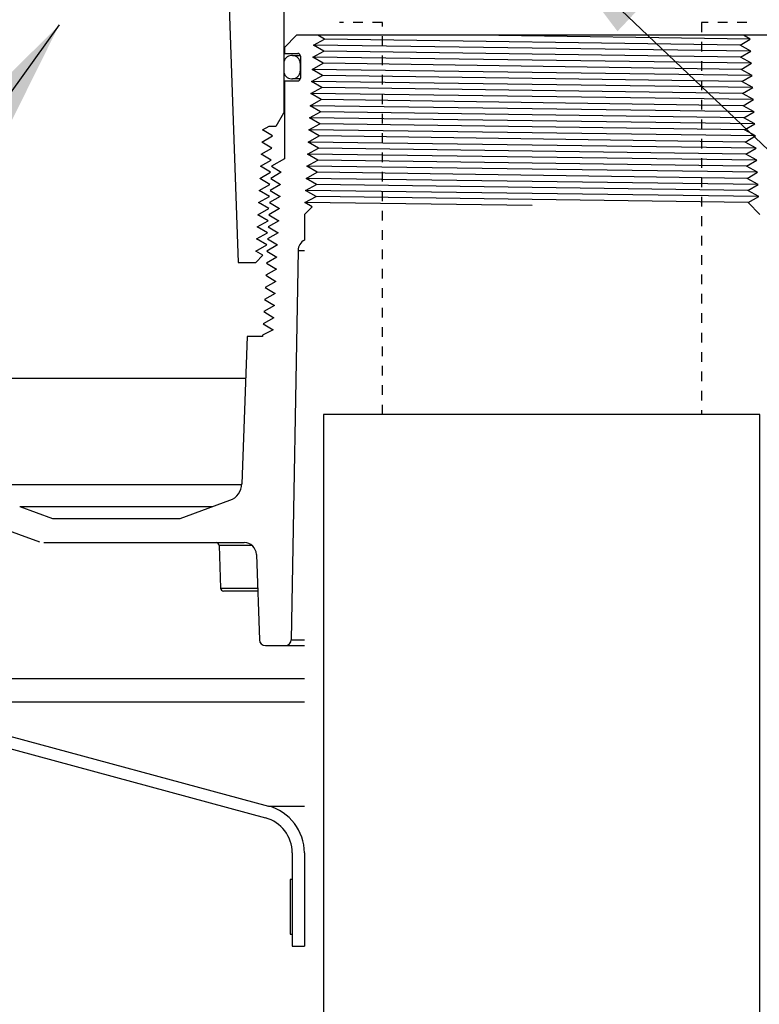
# Model space of a CAD drawing. Extents: x -1276 to 451, y 2026 to 3394.
# Tile 17 of 104: x -691 to -683, y 3166 to 3176. Entities that reach past the tile are written whole.
import ezdxf

# ---------------------------------------------------------------- set-up
doc = ezdxf.new("R2010")
doc.units = 0
doc.header["$MEASUREMENT"] = 0
doc.linetypes.add('HIDDEN5', pattern=[0.05, 0.025, -0.025])
for name, color, linetype in [('FILL-TUBE', 3, 'CONTINUOUS'), ('GALV-4', 4, 'CONTINUOUS'), ('SPILL-BUCKET', 1, 'CONTINUOUS'), ('TEXT', 3, 'CONTINUOUS')]:
    doc.layers.add(name, color=color, linetype=linetype)
doc.styles.add('SIMPLEX', font='simplex')
doc.dimstyles.new('DIM12', dxfattribs={"dimscale": 12, "dimtxt": 0.09375, "dimasz": 0.09375, "dimexe": 0.0625, "dimexo": 0.0625, "dimgap": 0.0625, "dimtad": 1, "dimdec": 4, "dimzin": 3, "dimdsep": 46, "dimlunit": 4, "dimtxsty": 'SIMPLEX', "dimcen": 0, "dimclrd": 3, "dimclre": 3, "dimclrt": 3, "dimadec": 0, "dimazin": 0, "dimtfac": 1, "dimtdec": 4, "dimtmove": 0, "dimatfit": 3, "dimfxl": 1, "dimfrac": 2, "dimtolj": 1, "dimtzin": 3, "dimarcsym": 0})

msp = doc.modelspace()

# ---------------------------------------------------------------- linework, layer by layer
at = {"layer": 'FILL-TUBE', "linetype": 'HIDDEN5'}
for points in [[(-686.89241, 3171.9443), (-686.89241, 3175.98652), (-687.33592, 3175.98652)], [(-683.13201, 3175.98652), (-683.60132, 3175.98652), (-683.60132, 3171.9443)]]:
    msp.add_lwpolyline(points, dxfattribs=at)
at = {"layer": 'GALV-4'}
msp.add_lwpolyline([(-682.99873, 3163.29304), (-682.99873, 3171.9443), (-687.49873, 3171.9443), (-687.49873, 3163.29304)], dxfattribs=at)
at = {"layer": 'SPILL-BUCKET', "color": 1, "linetype": 'Continuous'}
for p, q in [((-688.48764, 3176.57037), (-688.38083, 3173.51179)), ((-687.90913, 3176.25991), (-687.90913, 3175.0523)), ((-687.77772, 3175.85369), (-687.90264, 3175.72878)), ((-682.91904, 3175.85369), (-687.77772, 3175.85369)), ((-687.60251, 3175.75195), (-687.49075, 3175.81441)), ((-687.46414, 3175.85369), (-687.55671, 3175.85369)), ((-687.49075, 3175.81441), (-687.55671, 3175.85369)), ((-683.2027, 3175.75195), (-683.09773, 3175.81441)), ((-683.09773, 3175.81441), (-683.16796, 3175.85369)), ((-687.90264, 3175.72878), (-687.90264, 3175.66632)), ((-687.49737, 3175.68949), (-687.60251, 3175.75195)), ((-683.09077, 3175.68949), (-683.2027, 3175.75195)), ((-687.90264, 3175.66632), (-687.76573, 3175.66632)), ((-687.81919, 3175.64458), (-687.82919, 3175.64458)), ((-687.81919, 3175.64458), (-687.81022, 3175.64458)), ((-687.81022, 3175.64458), (-687.78337, 3175.64458)), ((-687.78337, 3175.64458), (-687.73883, 3175.64458)), ((-687.73825, 3175.63884), (-687.73825, 3175.41049)), ((-687.60947, 3175.62703), (-687.49737, 3175.68949)), ((-687.50399, 3175.56458), (-687.60947, 3175.62703)), ((-683.19608, 3175.62703), (-683.09077, 3175.68949)), ((-683.08382, 3175.56458), (-683.19608, 3175.62703)), ((-687.90913, 3175.56464), (-687.90913, 3175.48469)), ((-687.73925, 3175.56464), (-687.73925, 3175.48469)), ((-687.739, 3175.56464), (-687.73925, 3175.56464)), ((-687.73825, 3175.56464), (-687.739, 3175.56464)), ((-687.61643, 3175.50212), (-687.50399, 3175.56458)), ((-683.18946, 3175.50212), (-683.08382, 3175.56458)), ((-687.82919, 3175.40475), (-687.81919, 3175.40475)), ((-687.81023, 3175.40475), (-687.81919, 3175.40475)), ((-687.7834, 3175.40475), (-687.81023, 3175.40475)), ((-687.73889, 3175.40475), (-687.7834, 3175.40475)), ((-687.73925, 3175.48469), (-687.739, 3175.48469)), ((-687.739, 3175.48469), (-687.73825, 3175.48469)), ((-687.62338, 3175.37721), (-687.51062, 3175.43966)), ((-687.51062, 3175.43966), (-687.61643, 3175.50212)), ((-683.07686, 3175.43966), (-683.18946, 3175.50212)), ((-683.18284, 3175.37721), (-683.07686, 3175.43966)), ((-687.90264, 3175.38301), (-687.90264, 3174.58049)), ((-687.90264, 3175.38301), (-687.76573, 3175.38301)), ((-687.63034, 3175.25229), (-687.51724, 3175.31475)), ((-687.51724, 3175.31475), (-687.62338, 3175.37721)), ((-683.0699, 3175.31475), (-683.18284, 3175.37721)), ((-683.17621, 3175.25229), (-683.0699, 3175.31475)), ((-687.52386, 3175.18983), (-687.63034, 3175.25229)), ((-683.06295, 3175.18983), (-683.17621, 3175.25229)), ((-687.6373, 3175.12738), (-687.52386, 3175.18983)), ((-687.53048, 3175.06492), (-687.6373, 3175.12738)), ((-683.16959, 3175.12738), (-683.06295, 3175.18983)), ((-683.05599, 3175.06492), (-683.16959, 3175.12738)), ((-687.9872, 3174.91708), (-687.90913, 3175.0523)), ((-687.90913, 3175.0523), (-687.90751, 3175.0523)), ((-687.90751, 3175.0523), (-687.90263, 3175.0523)), ((-687.64425, 3175.00246), (-687.53048, 3175.06492)), ((-687.53711, 3174.94), (-687.64425, 3175.00246)), ((-683.16297, 3175.00246), (-683.05599, 3175.06492)), ((-683.04903, 3174.94), (-683.16297, 3175.00246)), ((-688.13016, 3174.87755), (-688.0595, 3174.91708)), ((-688.0595, 3174.91708), (-687.99193, 3174.91708)), ((-687.65121, 3174.87755), (-687.53711, 3174.94)), ((-683.15635, 3174.87755), (-683.04903, 3174.94)), ((-688.13704, 3174.75263), (-688.0252, 3174.81509)), ((-688.0252, 3174.81509), (-688.13016, 3174.87755)), ((-687.65817, 3174.75263), (-687.54373, 3174.81509)), ((-687.54373, 3174.81509), (-687.65121, 3174.87755)), ((-683.04207, 3174.81509), (-683.15635, 3174.87755)), ((-683.14973, 3174.75263), (-683.04207, 3174.81509)), ((-688.03182, 3174.69017), (-688.13704, 3174.75263)), ((-687.55035, 3174.69017), (-687.65817, 3174.75263)), ((-683.03512, 3174.69017), (-683.14973, 3174.75263)), ((-688.14393, 3174.62772), (-688.03182, 3174.69017)), ((-688.03844, 3174.56526), (-688.14393, 3174.62772)), ((-687.66513, 3174.62772), (-687.55035, 3174.69017)), ((-687.55697, 3174.56526), (-687.66513, 3174.62772)), ((-683.1431, 3174.62772), (-683.03512, 3174.69017)), ((-683.02816, 3174.56526), (-683.1431, 3174.62772)), ((-688.15081, 3174.5028), (-688.03844, 3174.56526)), ((-688.04505, 3174.44035), (-688.15081, 3174.5028)), ((-687.90264, 3174.58049), (-688.03701, 3174.5028)), ((-688.03701, 3174.5028), (-687.93527, 3174.44035)), ((-687.67208, 3174.5028), (-687.55697, 3174.56526)), ((-687.56359, 3174.44035), (-687.67208, 3174.5028)), ((-683.13648, 3174.5028), (-683.02816, 3174.56526)), ((-683.0212, 3174.44035), (-683.13648, 3174.5028)), ((-688.15769, 3174.37789), (-688.04505, 3174.44035)), ((-687.93527, 3174.44035), (-688.0433, 3174.37789)), ((-687.67904, 3174.37789), (-687.56359, 3174.44035)), ((-683.12986, 3174.37789), (-683.0212, 3174.44035)), ((-688.16458, 3174.25297), (-688.05167, 3174.31543)), ((-688.05167, 3174.31543), (-688.15769, 3174.37789)), ((-687.94156, 3174.31543), (-688.04984, 3174.25297)), ((-688.0433, 3174.37789), (-687.94156, 3174.31543)), ((-687.686, 3174.25297), (-687.57022, 3174.31543)), ((-687.57022, 3174.31543), (-687.67904, 3174.37789)), ((-683.01425, 3174.31543), (-683.12986, 3174.37789)), ((-683.12324, 3174.25297), (-683.01425, 3174.31543)), ((-688.17146, 3174.12806), (-688.05828, 3174.19052)), ((-688.05828, 3174.19052), (-688.16458, 3174.25297)), ((-687.94785, 3174.19052), (-688.05639, 3174.12806)), ((-688.04984, 3174.25297), (-687.94785, 3174.19052)), ((-687.69262, 3174.12806), (-687.57684, 3174.19052)), ((-687.57684, 3174.19052), (-687.686, 3174.25297)), ((-683.00729, 3174.19052), (-683.12324, 3174.25297)), ((-683.11757, 3174.12751), (-683.00729, 3174.19052)), ((-688.0649, 3174.0656), (-688.17146, 3174.12806)), ((-688.05639, 3174.12806), (-687.95414, 3174.0656)), ((-687.69678, 3174.00678), (-687.61812, 3174.08543)), ((-687.61812, 3174.08543), (-687.69262, 3174.12806)), ((-683.11757, 3174.12751), (-682.99684, 3174.00678)), ((-688.17835, 3174.00314), (-688.0649, 3174.0656)), ((-688.07151, 3173.94069), (-688.17835, 3174.00314)), ((-687.95414, 3174.0656), (-688.06294, 3174.00314)), ((-688.06294, 3174.00314), (-687.96043, 3173.94069)), ((-687.69678, 3174.00678), (-687.69678, 3173.74185)), ((-688.18523, 3173.87823), (-688.07151, 3173.94069)), ((-687.96043, 3173.94069), (-688.06948, 3173.87823)), ((-688.19211, 3173.75332), (-688.07813, 3173.81577)), ((-688.07813, 3173.81577), (-688.18523, 3173.87823)), ((-687.96673, 3173.81577), (-688.07603, 3173.75332)), ((-688.06948, 3173.87823), (-687.96673, 3173.81577)), ((-688.19873, 3173.6284), (-688.08474, 3173.69086)), ((-688.08474, 3173.69086), (-688.19211, 3173.75332)), ((-687.97302, 3173.69086), (-688.08258, 3173.6284)), ((-688.07603, 3173.75332), (-687.97302, 3173.69086)), ((-688.19915, 3173.51179), (-688.12527, 3173.58567)), ((-688.12527, 3173.58567), (-688.19873, 3173.6284)), ((-688.08258, 3173.6284), (-687.97931, 3173.56594)), ((-687.76214, 3173.63421), (-687.83218, 3169.62119)), ((-688.38083, 3173.51179), (-688.19915, 3173.51179)), ((-687.97931, 3173.56594), (-688.08912, 3173.50349)), ((-688.08912, 3173.50349), (-687.9856, 3173.44103)), ((-687.9856, 3173.44103), (-688.09567, 3173.37857)), ((-688.09567, 3173.37857), (-687.99189, 3173.31611)), ((-687.99189, 3173.31611), (-688.10222, 3173.25366)), ((-687.99819, 3173.1912), (-688.10876, 3173.12874)), ((-688.10222, 3173.25366), (-687.99819, 3173.1912)), ((-688.10876, 3173.12874), (-688.00448, 3173.06628)), ((-688.00448, 3173.06628), (-688.11531, 3173.00383)), ((-688.11531, 3173.00383), (-688.01077, 3172.94137)), ((-688.01077, 3172.94137), (-688.12186, 3172.87891)), ((-688.12186, 3172.87891), (-688.01706, 3172.81646)), ((-688.01706, 3172.81646), (-688.12798, 3172.76201)), ((-688.28849, 3172.74644), (-688.34151, 3171.22798)), ((-688.12798, 3172.74644), (-688.28849, 3172.74644)), ((-688.12798, 3172.76201), (-688.12798, 3172.74644)), ((-688.97854, 3170.87142), (-688.46468, 3171.05845)), ((-690.63371, 3170.9947), (-690.295, 3170.87142)), ((-691.16553, 3170.89754), (-690.42807, 3170.62913)), ((-690.295, 3170.87142), (-688.97854, 3170.87142)), ((-690.38535, 3170.62159), (-688.31667, 3170.62159)), ((-688.56904, 3170.59145), (-688.57637, 3170.59145)), ((-688.57637, 3170.59145), (-688.56103, 3170.15207)), ((-688.54713, 3170.59145), (-688.56904, 3170.59145)), ((-688.51093, 3170.59145), (-688.54713, 3170.59145)), ((-688.46092, 3170.59145), (-688.51093, 3170.59145)), ((-688.39773, 3170.59145), (-688.46092, 3170.59145)), ((-688.32218, 3170.59145), (-688.39773, 3170.59145)), ((-688.23525, 3170.59145), (-688.32218, 3170.59145)), ((-688.19183, 3170.50104), (-688.16107, 3169.6201)), ((-688.56103, 3170.15207), (-688.5547, 3170.15207)), ((-688.5547, 3170.15207), (-688.5358, 3170.15207)), ((-688.5358, 3170.15207), (-688.50453, 3170.15207)), ((-688.50453, 3170.15207), (-688.46125, 3170.15207)), ((-688.46125, 3170.15207), (-688.40645, 3170.15207)), ((-688.40645, 3170.15207), (-688.34074, 3170.15207)), ((-688.34074, 3170.15207), (-688.26487, 3170.15207)), ((-688.26487, 3170.15207), (-688.17969, 3170.15207)), ((-688.52224, 3170.12193), (-688.52982, 3170.12193)), ((-688.4996, 3170.12193), (-688.52224, 3170.12193)), ((-688.46222, 3170.12193), (-688.4996, 3170.12193)), ((-688.41061, 3170.12193), (-688.46222, 3170.12193)), ((-688.34551, 3170.12193), (-688.41061, 3170.12193)), ((-688.2678, 3170.12193), (-688.34551, 3170.12193)), ((-688.17858, 3170.12193), (-688.2678, 3170.12193)), ((-688.09865, 3169.55982), (-687.89463, 3169.55982))]:
    msp.add_line(p, q, dxfattribs=at)
at = {"layer": 'SPILL-BUCKET', "color": 8}
for p, q in [((-683.2027, 3175.75195), (-687.49075, 3175.81441)), ((-683.09773, 3175.81441), (-685.92849, 3175.85369)), ((-683.09077, 3175.68949), (-687.60251, 3175.75195)), ((-683.08382, 3175.56458), (-687.60947, 3175.62703)), ((-683.19608, 3175.62703), (-687.49737, 3175.68949)), ((-683.18946, 3175.50212), (-687.50399, 3175.56458)), ((-683.07686, 3175.43966), (-687.61643, 3175.50212)), ((-683.18284, 3175.37721), (-687.51062, 3175.43966)), ((-683.0699, 3175.31475), (-687.62338, 3175.37721)), ((-683.17621, 3175.25229), (-687.51724, 3175.31475)), ((-683.06295, 3175.18983), (-687.63034, 3175.25229)), ((-683.05599, 3175.06492), (-687.6373, 3175.12738)), ((-683.16959, 3175.12738), (-687.52386, 3175.18983)), ((-683.04903, 3174.94), (-687.64425, 3175.00246)), ((-683.16297, 3175.00246), (-687.53048, 3175.06492)), ((-683.15635, 3174.87755), (-687.53711, 3174.94)), ((-683.04207, 3174.81509), (-687.65121, 3174.87755)), ((-683.14973, 3174.75263), (-687.54373, 3174.81509)), ((-683.03512, 3174.69017), (-687.65817, 3174.75263)), ((-683.02816, 3174.56526), (-687.66513, 3174.62772)), ((-683.0212, 3174.44035), (-687.67208, 3174.5028)), ((-683.13648, 3174.5028), (-687.55697, 3174.56526)), ((-683.12986, 3174.37789), (-687.56359, 3174.44035)), ((-683.01425, 3174.31543), (-687.67904, 3174.37789)), ((-683.12324, 3174.25297), (-687.57022, 3174.31543)), ((-683.00729, 3174.19052), (-687.686, 3174.25297)), ((-683.11814, 3174.12808), (-687.57684, 3174.19052)), ((-685.34838, 3174.09677), (-687.69262, 3174.12806))]:
    msp.add_line(p, q, dxfattribs=at)
at = {"layer": 'SPILL-BUCKET', "color": 8, "linetype": 'Continuous'}
msp.add_line((-683.1431, 3174.62772), (-687.55035, 3174.69017), dxfattribs=at)
at = {"layer": 'SPILL-BUCKET', "color": 7}
for p, q in [((-687.76214, 3173.63421), (-687.69678, 3173.63421)), ((-690.83621, 3172.31666), (-688.30349, 3172.31666)), ((-690.79794, 3171.22074), (-688.34176, 3171.22074)), ((-690.63371, 3170.9947), (-688.63983, 3170.9947)), ((-687.83218, 3169.62119), (-687.69678, 3169.62119)), ((-687.89463, 3169.55982), (-687.69678, 3169.55982)), ((-692.21869, 3169.21919), (-687.69678, 3169.21919)), ((-687.69678, 3168.97787), (-692.03352, 3168.97787)), ((-688.06711, 3167.90503), (-687.69678, 3167.90503))]:
    msp.add_line(p, q, dxfattribs=at)
at = {"layer": 'SPILL-BUCKET', "linetype": 'Continuous'}
for p, q in [((-692.03352, 3168.97787), (-688.06711, 3167.90503)), ((-692.06585, 3168.85721), (-688.09944, 3167.78437)), ((-687.82169, 3167.4224), (-687.82169, 3166.4608)), ((-687.69678, 3167.4224), (-687.69678, 3166.4608)), ((-687.82169, 3166.4608), (-687.69678, 3166.4608))]:
    msp.add_line(p, q, dxfattribs=at)
at = {"layer": 'SPILL-BUCKET', "color": 7, "linetype": 'Continuous'}
for p, q in [((-687.82169, 3167.14783), (-687.84168, 3167.14783)), ((-687.84168, 3167.14783), (-687.84168, 3166.58572)), ((-687.82169, 3167.14783), (-687.82169, 3166.58572)), ((-687.84168, 3166.58572), (-687.82169, 3166.58572))]:
    msp.add_line(p, q, dxfattribs=at)
at = {"layer": 'SPILL-BUCKET', "color": 1, "linetype": 'Continuous'}
for centre, radius, start, end in [((-687.82919, 3175.56464), 0.07995, 90, 180), ((-687.81919, 3175.56464), 0.07995, 0, 90), ((-687.76573, 3175.63884), 0.02748, 0, 90), ((-687.82919, 3175.48469), 0.07995, 180, 270), ((-687.81919, 3175.48469), 0.07995, 270, 0), ((-687.76573, 3175.41049), 0.02748, 270, 0), ((-687.63724, 3173.63204), 0.12491, 118.464605, 179), ((-688.52877, 3171.23452), 0.18737, 290, 358), ((-688.60758, 3170.59036), 0.03123, 2, 90), ((-688.31667, 3170.49668), 0.12491, 2, 90), ((-688.52982, 3170.15316), 0.03123, 182, 270), ((-688.09865, 3169.62228), 0.06246, 182, 270), ((-687.89463, 3169.62228), 0.06246, 270, 359)]:
    msp.add_arc(centre, radius, start, end, dxfattribs=at)
at = {"layer": 'SPILL-BUCKET', "linetype": 'Continuous'}
for radius, end in [(0.49966, 75), (0.37474, 75.000001)]:
    msp.add_arc((-688.19643, 3167.4224), radius, 0, end, dxfattribs=at)

# ---------------------------------------------------------------- leaders
at = {"layer": 'TEXT'}
for points in [[(-685.15498, 3176.80357), (-676.78926, 3168.85175), (-673.24873, 3168.85175)], [(-690.22544, 3175.96154), (-693.03115, 3172.06064), (-702.24357, 3172.06064)]]:
    msp.add_leader(points, dimstyle='DIM12', dxfattribs=at)

doc.saveas('drawing.dxf')
